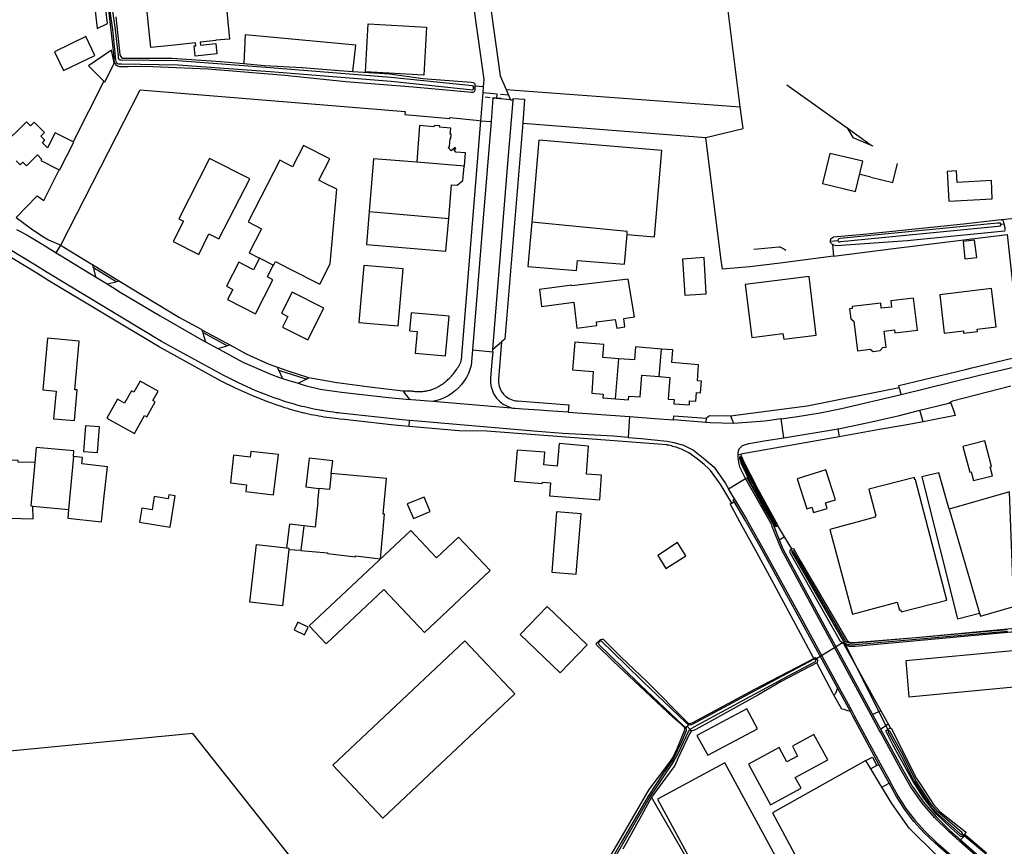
# Model space of a CAD drawing. Header units: metres. Extents: x 174255 to 175175, y 462028 to 462911.
# Tile 196 of 256: x 175053.86 to 175056.7, y 462721.82 to 462724.2. Entities that reach past the tile are written whole.
import ezdxf

# ---------------------------------------------------------------- set-up
doc = ezdxf.new("R2010")
doc.units = ezdxf.units.M
doc.layers.add('N-XX-AL-LIJN_0.20-G', color=7, linetype='Continuous', lineweight=25)

# ---------------------------------------------------------------- blocks, each defined once
blk = doc.blocks.new('Situatie')
at = {"lineweight": -3}
for p, q in [((-1.9421, 10.4096), (-2.03, 10.2345)), ((0.0233, 10.3989), (0.1966, 10.2748)), ((-0.8744, 10.3892), (-0.8783, 10.3895)), ((-0.8004, 10.3717), (-0.7766, 10.3704)), ((-0.7847, 10.3856), (-0.111, 10.3354)), ((-0.8454, 10.3643), (-0.8308, 10.3626)), ((-0.8226, 10.3603), (-0.8281, 10.2933)), ((-0.7716, 10.3562), (-0.8226, 10.3603)), ((-0.8224, 10.3622), (-0.7987, 10.3605)), ((0.1966, 10.2748), (0.2653, 10.2256)), ((0.2653, 10.2256), (0.2706, 10.2234)), ((0.2653, 10.2256), (0.2675, 10.2241)), ((-1.0416, 10.1775), (-0.9046, 10.1659)), ((0.3275, 10.1183), (0.3415, 10.1727)), ((0.2378, 10.1397), (0.2323, 10.1411)), ((0.2641, 10.1329), (0.2378, 10.1397)), ((0.2641, 10.1329), (0.3275, 10.1183)), ((-1.1787, 10.0348), (-0.9498, 10.0144)), ((0.6384, 9.9979), (0.6475, 9.9992)), ((0.1489, 9.949), (0.1696, 9.9508)), ((-0.0719, 9.926), (-0.0608, 9.927)), ((-0.0608, 9.927), (-0.0002, 9.9325)), ((-0.0002, 9.9325), (0.0027, 9.9327)), ((0.0027, 9.9327), (0.0143, 9.9268)), ((0.0143, 9.9268), (0.0204, 9.9238)), ((-1.4545, 9.8801), (-1.4945, 9.9007)), ((-1.972, 9.8721), (-1.9744, 9.8819)), ((-1.9744, 9.8819), (-1.8965, 9.8345)), ((-1.8965, 9.8345), (-1.9068, 9.8321)), ((-1.66, 9.6947), (-1.6574, 9.6863)), ((-1.66, 9.6947), (-1.5795, 9.6511)), ((-0.8227, 9.6391), (-0.798, 9.6598)), ((-1.5795, 9.6511), (-1.5873, 9.6487)), ((-0.8814, 9.6365), (-0.8233, 9.6313)), ((-0.8233, 9.6313), (-0.8227, 9.6391)), ((-0.3443, 9.5596), (-0.3381, 9.6389)), ((-0.4696, 9.4955), (-0.4606, 9.6113)), ((-1.4381, 9.5774), (-1.4425, 9.5868)), ((-1.3603, 9.5528), (-1.3519, 9.5573)), ((-1.0618, 9.4938), (-1.081, 9.5185)), ((-0.7589, 9.4681), (-0.9955, 9.4884)), ((0.4149, 9.4297), (0.4058, 9.4628)), ((-1.0638, 9.416), (-1.0623, 9.4333)), ((-0.6057, 9.4572), (-0.4298, 9.4447)), ((-0.4298, 9.4447), (-0.434, 9.3845)), ((-0.2101, 9.4275), (-0.303, 9.4351)), ((-0.2091, 9.4398), (-0.2101, 9.4275)), ((0.0139, 9.384), (0.0066, 9.4383)), ((-2.0295, 9.3301), (-2.0432, 9.1778)), ((-0.1172, 9.335), (-0.1094, 9.3364)), ((-0.1117, 9.3299), (-0.1108, 9.3281)), ((-0.1094, 9.3364), (-0.1087, 9.3307)), ((-0.145, 9.2373), (-0.0956, 9.2662)), ((-2.1459, 9.1871), (-2.0432, 9.1778)), ((0.4903, 9.178), (0.5773, 8.8791)), ((-0.0107, 9.128), (-0.0138, 9.1274)), ((-0.0138, 9.1274), (0.001, 9.0905)), ((-0.008, 9.1325), (-0.006, 9.1289)), ((-1.4098, 9.0626), (-1.3755, 9.0604)), ((0.0386, 9.0578), (0.0354, 9.0637)), ((-0.5189, 8.7982), (-0.5176, 8.7968)), ((0.1051, 8.7457), (0.1094, 8.7473)), ((0.2695, 8.5878), (0.2925, 8.5455)), ((0.2933, 8.5981), (0.3141, 8.5607)), ((-0.2634, 8.5545), (-0.2674, 8.55)), ((-0.2597, 8.5587), (-0.2634, 8.5545)), ((-0.2634, 8.5545), (-0.255, 8.5451)), ((-0.2561, 8.5625), (-0.2597, 8.5587)), ((-0.2674, 8.55), (-0.2703, 8.5464)), ((-0.2513, 8.5404), (-0.255, 8.5451)), ((0.3158, 8.541), (0.3134, 8.5452)), ((0.2821, 8.4414), (0.2879, 8.4446)), ((0.2964, 8.3789), (0.3169, 8.3909)), ((0.5971, 8.1851), (0.5276, 8.2439)), ((0.5311, 8.241), (0.5276, 8.2439)), ((0.5228, 8.2273), (0.5871, 8.1705)), ((0.5366, 8.2422), (0.597, 8.1903))]:
    blk.add_line(p, q, dxfattribs=at)
for points in [[(-2.1944, 10.0178), (-2.1338, 10.0792), (-2.1147, 10.0658), (-2.0704, 10.1541)], [(-0.8783, 10.3895), (-0.8782, 10.3923), (-0.8784, 10.3939), (-0.8789, 10.395), (-0.881, 10.3957), (-1.1164, 10.4203), (-1.4639, 10.4479), (-1.7293, 10.4676), (-1.8921, 10.4698), (-1.8947, 10.4703), (-1.8973, 10.4715), (-1.8985, 10.473), (-1.8993, 10.4757), (-1.9002, 10.4815), (-1.9085, 10.5585), (-1.9505, 10.8496)], [(-1.9593, 10.8493), (-1.9173, 10.5582), (-1.9089, 10.4812), (-1.9089, 10.4745), (-1.9074, 10.4668), (-1.9064, 10.4629), (-1.9036, 10.4608), (-1.9011, 10.4594), (-1.8972, 10.4589), (-1.8913, 10.4589), (-1.7285, 10.4567), (-1.4631, 10.437), (-1.1156, 10.4094), (-0.8802, 10.3848), (-0.8798, 10.385), (-0.8789, 10.3863), (-0.8783, 10.3892), (-0.8783, 10.3895)], [(-1.907, 10.594), (-1.8956, 10.4864), (-1.8946, 10.4833), (-1.8911, 10.4773), (-1.888, 10.4755), (-1.882, 10.4753), (-1.7467, 10.4756), (-1.6053, 10.4656), (-1.5393, 10.46)], [(-2.1017, 11.8458), (-2.0807, 11.6694), (-2.0603, 11.5266), (-2.013, 11.2171), (-1.9911, 11.0448), (-1.9748, 10.9075), (-1.9515, 10.7642), (-1.9306, 10.6321), (-1.9166, 10.5137), (-1.9134, 10.4781), (-1.9128, 10.4697), (-1.9124, 10.4687), (-1.9133, 10.467)], [(-1.5804, 10.5307), (-1.6194, 10.5275), (-1.6192, 10.526), (-1.665, 10.5212), (-1.6641, 10.5127), (-1.6201, 10.5173), (-1.617, 10.4877), (-1.6787, 10.4812), (-1.6819, 10.5108), (-1.6769, 10.5114), (-1.6778, 10.5198), (-1.7388, 10.5134), (-1.8063, 10.5063), (-1.8196, 10.6273), (-1.8167, 10.6276), (-1.7445, 10.636), (-1.592, 10.6509), (-1.5804, 10.5307)], [(-0.8493, 10.3931), (-0.8476, 10.4139), (-0.8764, 10.6186), (-0.9258, 10.6725)], [(-0.111, 10.3354), (-0.1491, 10.6348), (-0.1487, 10.6617)], [(-0.8312, 10.6372), (-0.802, 10.4245), (-0.7847, 10.3856)], [(-1.9314, 10.575), (-1.9363, 10.6158), (-1.9673, 10.6121), (-1.9612, 10.5606), (-1.9314, 10.575)], [(-1.021, 10.4265), (-1.1891, 10.4358), (-1.1814, 10.5741), (-1.0133, 10.5647), (-1.021, 10.4265)], [(-1.9679, 10.4835), (-1.9939, 10.5375), (-2.084, 10.4941), (-2.058, 10.4401), (-1.9679, 10.4835)], [(-1.5393, 10.46), (-1.4795, 10.4549), (-1.3716, 10.4486), (-1.2652, 10.4405), (-1.2254, 10.4376), (-1.2166, 10.5128), (-1.5357, 10.5423), (-1.5393, 10.46)], [(-1.9421, 10.4096), (-1.9394, 10.4068), (-1.912, 10.461), (-1.9133, 10.467), (-1.9198, 10.4988), (-1.9859, 10.454), (-1.9421, 10.4096)], [(-2.1944, 10.0178), (-2.1539, 9.9878), (-2.1499, 9.9849), (-2.1198, 9.9644), (-2.1013, 9.9533), (-2.066, 9.9377), (-1.8376, 10.3842), (-1.2036, 10.3328), (-1.0751, 10.3224), (-1.0757, 10.314), (-0.9465, 10.3018), (-0.9465, 10.3045), (-0.8705, 10.2968), (-0.8573, 10.2957), (-0.8508, 10.3756), (-0.8493, 10.3931), (-0.8742, 10.3955), (-0.8744, 10.3892), (-0.8746, 10.3849), (-0.8755, 10.3808), (-0.8767, 10.3784), (-0.88, 10.3772), (-0.885, 10.3772), (-0.8935, 10.3778), (-1.0516, 10.3923), (-1.2462, 10.4078), (-1.4209, 10.4254), (-1.6419, 10.4443), (-1.8013, 10.4506), (-1.8509, 10.4514), (-1.8718, 10.4503), (-1.882, 10.4503), (-1.8897, 10.4502), (-1.8967, 10.4504), (-1.9022, 10.4522), (-1.9055, 10.4546), (-1.9082, 10.458), (-1.9109, 10.464), (-1.9124, 10.4687)], [(-1.2254, 10.4376), (-1.1192, 10.4301), (-1.0238, 10.4171), (-0.8853, 10.4066), (-0.8802, 10.4058), (-0.8755, 10.4038), (-0.8745, 10.4017), (-0.8742, 10.4002), (-0.8742, 10.3965), (-0.8742, 10.3955)], [(-0.8226, 10.3603), (-0.8224, 10.3622), (-0.811, 10.3605), (-0.8108, 10.3725), (-0.8508, 10.3756)], [(-0.7847, 10.3856), (-0.7716, 10.3562), (-0.7645, 10.3557), (-0.7641, 10.3599), (-0.7321, 10.3573), (-0.7365, 10.2896), (-0.7365, 10.2891), (-0.2104, 10.2474), (-0.1032, 10.2736), (-0.111, 10.3354)], [(-0.8227, 9.6391), (-0.7789, 10.1846), (-0.7647, 10.3536), (-0.7645, 10.3557)], [(-2.0704, 10.1541), (-2.0695, 10.1536), (-2.0286, 10.2338), (-2.03, 10.2345), (-2.0821, 10.2611), (-2.1042, 10.2177), (-2.1082, 10.2218), (-2.1188, 10.2324), (-2.1117, 10.2394), (-2.1233, 10.2511), (-2.1127, 10.2616), (-2.1425, 10.2916), (-2.1531, 10.281), (-2.1647, 10.2927), (-2.2355, 10.2221)], [(-2.1941, 10.1804), (-2.1826, 10.1689), (-2.1754, 10.1761), (-2.1648, 10.1655), (-2.1331, 10.1971), (-2.1209, 10.1849), (-2.123, 10.1809), (-2.0704, 10.1541)], [(-1.081, 9.5185), (-1.06, 9.5191), (-1.0569, 9.5185), (-1.0537, 9.518), (-1.0506, 9.5176), (-1.0474, 9.5172), (-1.0443, 9.517), (-1.0411, 9.5168), (-1.038, 9.5167), (-1.0348, 9.5167), (-1.0316, 9.5167), (-1.0303, 9.5168), (-1.0272, 9.517), (-1.0241, 9.5172), (-1.0209, 9.5175), (-1.0178, 9.5179), (-1.0147, 9.5184), (-1.0116, 9.519), (-1.0085, 9.5196), (-1.0054, 9.5204), (-1.0024, 9.5212), (-1.001, 9.5215), (-0.9984, 9.5223), (-0.9958, 9.5232), (-0.9933, 9.5241), (-0.9907, 9.5252), (-0.9883, 9.5262), (-0.9858, 9.5274), (-0.9834, 9.5286), (-0.981, 9.5299), (-0.9794, 9.5308), (-0.9762, 9.5328), (-0.9731, 9.5348), (-0.97, 9.5369), (-0.9669, 9.539), (-0.9639, 9.5412), (-0.9609, 9.5435), (-0.958, 9.5458), (-0.9551, 9.5482), (-0.9534, 9.5497), (-0.9509, 9.5519), (-0.9486, 9.5542), (-0.9462, 9.5565), (-0.9439, 9.5589), (-0.9417, 9.5613), (-0.9395, 9.5638), (-0.9374, 9.5664), (-0.9364, 9.5677), (-0.9338, 9.571), (-0.9313, 9.5743), (-0.9289, 9.5777), (-0.9266, 9.5811), (-0.9243, 9.5846), (-0.9221, 9.5881), (-0.9199, 9.5917), (-0.9188, 9.5937), (-0.9178, 9.5954), (-0.917, 9.5971), (-0.9162, 9.5989), (-0.9155, 9.6007), (-0.9148, 9.6026), (-0.9142, 9.6044), (-0.9137, 9.6063), (-0.9136, 9.6068), (-0.9132, 9.6087), (-0.9129, 9.6107), (-0.9126, 9.6126), (-0.9125, 9.6146), (-0.9124, 9.6165), (-0.9124, 9.6185), (-0.9124, 9.6205), (-0.9125, 9.6209), (-0.8573, 10.2957), (-0.8281, 10.2933)], [(-0.9046, 10.1659), (-0.9014, 10.2033), (-0.9291, 10.2056), (-0.9341, 10.2116), (-0.9291, 10.2158), (-0.9312, 10.2183), (-0.9426, 10.2086), (-0.9511, 10.2186), (-0.948, 10.2212), (-0.9461, 10.2449), (-0.9439, 10.2447), (-0.943, 10.2568), (-0.9452, 10.257), (-0.9438, 10.2746), (-0.9761, 10.2771), (-0.9758, 10.2812), (-0.992, 10.2824), (-0.9923, 10.2784), (-1.0334, 10.2816), (-1.0416, 10.1775)], [(-0.8281, 10.2933), (-0.8529, 9.9922), (-0.8814, 9.6365)], [(-0.7365, 10.2891), (-0.7885, 9.6677), (-0.798, 9.6598)], [(0.1966, 10.2748), (0.2127, 10.2476), (0.2653, 10.2256)], [(-0.4367, 9.9682), (-0.3575, 9.9614), (-0.337, 10.21), (-0.6908, 10.24), (-0.711, 10.004)], [(0.157, 9.9059), (0.0035, 9.8861), (-0.0835, 9.8755), (-0.1626, 9.8684), (-0.1672, 9.9018), (-0.1671, 9.9018), (-0.2104, 10.2474)], [(-1.4545, 9.8801), (-1.4536, 9.8796), (-1.4479, 9.8907), (-1.4076, 9.8701), (-1.3202, 9.8256), (-1.2906, 9.8841), (-1.2721, 10.0984), (-1.3053, 10.1154), (-1.3234, 10.1247), (-1.292, 10.1861), (-1.3677, 10.2248), (-1.3991, 10.1634), (-1.4359, 10.1822), (-1.527, 10.0044), (-1.4886, 9.9846), (-1.5239, 9.9159), (-1.4945, 9.9007)], [(0.2207, 10.0924), (0.2413, 10.179), (0.1465, 10.2016), (0.1259, 10.115), (0.2207, 10.0924)], [(-1.6689, 9.9112), (-1.6394, 9.97), (-1.611, 9.9558), (-1.5216, 10.1286), (-1.6375, 10.1871), (-1.7258, 10.0134), (-1.713, 10.007), (-1.7425, 9.9481), (-1.6689, 9.9112)], [(-1.0416, 10.1775), (-1.0416, 10.1767), (-1.166, 10.1864), (-1.1787, 10.0348)], [(-0.9498, 10.0144), (-0.9416, 10.1112), (-0.9252, 10.1099), (-0.909, 10.1235), (-0.9055, 10.1651), (-0.9047, 10.165), (-0.9046, 10.1659)], [(0.4845, 10.1501), (0.4889, 10.0647), (0.6138, 10.071), (0.6112, 10.1234), (0.5131, 10.1184), (0.5114, 10.1515), (0.4845, 10.1501)], [(-1.1787, 10.0348), (-1.1866, 9.9398), (-0.9578, 9.9204), (-0.9498, 10.0144)], [(-0.711, 10.004), (-0.7219, 9.8765), (-0.5825, 9.8645), (-0.5798, 9.8935), (-0.4442, 9.8828), (-0.4367, 9.9682)], [(-0.4367, 9.9682), (-0.436, 9.9775), (-0.711, 10.004)], [(0.1489, 9.949), (0.1489, 9.9509), (0.1495, 9.9558), (0.1538, 9.9595), (0.1573, 9.9615), (0.2431, 9.9692), (0.5312, 9.9995), (0.6398, 10.0113), (0.6413, 10.0106)], [(0.7375, 9.7607), (0.7328, 9.7998), (0.7298, 9.8255), (0.7297, 9.8259), (0.7069, 10.0177), (0.6413, 10.0106), (0.6428, 10.0098), (0.6453, 10.008), (0.6475, 9.9992), (0.6502, 9.9881), (0.6504, 9.9822), (0.6487, 9.9781), (0.3694, 9.9499), (0.1657, 9.9361), (0.1582, 9.9376), (0.1543, 9.9398), (0.1541, 9.94), (0.157, 9.9059), (0.33, 9.9282), (0.6565, 9.9682), (0.673, 9.8196), (0.676, 9.7928), (0.6804, 9.7527)], [(0.6384, 9.9979), (0.638, 9.9997), (0.6362, 10.0014), (0.629, 10.0006), (0.1765, 9.9566), (0.1728, 9.9558), (0.1709, 9.9542), (0.1696, 9.9523), (0.1696, 9.9504), (0.1702, 9.9489), (0.1724, 9.9478), (0.1757, 9.9478), (0.1785, 9.9484), (0.631, 9.9924), (0.6343, 9.9929), (0.6376, 9.9932), (0.6387, 9.9944), (0.6387, 9.9969), (0.6384, 9.9979)], [(-1.0638, 9.416), (-1.0853, 9.4179), (-1.1158, 9.4212), (-1.2496, 9.4359), (-1.2637, 9.4374), (-1.2684, 9.4379), (-1.2765, 9.4389), (-1.2845, 9.4399), (-1.2925, 9.441), (-1.3005, 9.4422), (-1.3085, 9.4434), (-1.3165, 9.4447), (-1.3235, 9.446), (-1.3315, 9.4475), (-1.3395, 9.449), (-1.3451, 9.4502), (-1.353, 9.4519), (-1.3609, 9.4537), (-1.3688, 9.4555), (-1.37, 9.4558), (-1.3772, 9.4576), (-1.3843, 9.4594), (-1.3915, 9.4614), (-1.3986, 9.4634), (-1.4057, 9.4655), (-1.4128, 9.4676), (-1.4212, 9.4703), (-1.4306, 9.4733), (-1.4401, 9.4764), (-1.4495, 9.4796), (-1.4589, 9.4829), (-1.4624, 9.4842), (-1.4704, 9.4871), (-1.5111, 9.5031), (-1.5636, 9.5267), (-1.6044, 9.547), (-1.7136, 9.6068), (-1.7851, 9.6459), (-2.0999, 9.8356), (-2.114, 9.8441), (-2.1342, 9.857), (-2.3038, 9.9585)], [(-2.1929, 9.9832), (-2.1656, 9.968), (-2.1177, 9.9394), (-2.0791, 9.916)], [(0.1541, 9.94), (0.1489, 9.9451), (0.1489, 9.949)], [(0.569, 9.9022), (0.5631, 9.9519), (0.5297, 9.9481), (0.5353, 9.8984), (0.569, 9.9022)], [(-1.0623, 9.4333), (-1.0836, 9.4351), (-1.2612, 9.4546), (-1.2656, 9.4551), (-1.2736, 9.456), (-1.2816, 9.457), (-1.2895, 9.4581), (-1.2975, 9.4592), (-1.3054, 9.4605), (-1.3133, 9.4618), (-1.3176, 9.4626), (-1.3255, 9.464), (-1.3334, 9.4655), (-1.3412, 9.4671), (-1.3491, 9.4688), (-1.3569, 9.4706), (-1.3647, 9.4724), (-1.3649, 9.4724), (-1.3721, 9.4742), (-1.3793, 9.4761), (-1.3865, 9.478), (-1.3937, 9.48), (-1.4008, 9.4821), (-1.4079, 9.4843), (-1.4087, 9.4845), (-1.4181, 9.4875), (-1.4274, 9.4905), (-1.4367, 9.4936), (-1.446, 9.4968), (-1.4552, 9.5001), (-1.4645, 9.5034), (-1.5045, 9.5192), (-1.5562, 9.5424), (-1.5966, 9.5625), (-1.7764, 9.6609), (-2.1049, 9.8588), (-2.1389, 9.8806), (-2.2118, 9.9247)], [(-2.0791, 9.916), (-2.066, 9.9377), (-2.0568, 9.932), (-1.9786, 9.8845), (-1.9744, 9.8819)], [(-2.0791, 9.916), (-2.0648, 9.9074), (-1.9656, 9.8465)], [(-1.4945, 9.9007), (-1.5115, 9.8671), (-1.5535, 9.8887), (-1.589, 9.8195), (-1.5712, 9.8105), (-1.5858, 9.7817), (-1.5058, 9.7407), (-1.4558, 9.8385), (-1.4714, 9.8465), (-1.4545, 9.8801)], [(-0.2708, 9.7941), (-0.209, 9.7981), (-0.215, 9.9022), (-0.2774, 9.8974), (-0.2708, 9.7941)], [(-1.9068, 9.8321), (-1.972, 9.8721), (-1.9698, 9.8632), (-1.9656, 9.8465), (-1.9324, 9.8261), (-1.9068, 9.8321)], [(-1.081, 9.8694), (-1.1942, 9.8794), (-1.208, 9.7154), (-1.0955, 9.7056), (-1.081, 9.8694)], [(-1.8965, 9.8345), (-1.724, 9.7295), (-1.6617, 9.6957), (-1.66, 9.6947)], [(-0.5899, 9.7735), (-0.581, 9.6995), (-0.5236, 9.7064), (-0.5248, 9.717), (-0.4707, 9.7241), (-0.4665, 9.6992), (-0.443, 9.7031), (-0.4463, 9.7272), (-0.4158, 9.7312), (-0.4339, 9.8404), (-0.5956, 9.8209), (-0.5959, 9.8231), (-0.6889, 9.81), (-0.683, 9.7612), (-0.5899, 9.7735)], [(0.1077, 9.6786), (0.087, 9.8473), (-0.0967, 9.8251), (-0.0778, 9.6723), (0.0118, 9.6834), (0.0138, 9.6672), (0.1077, 9.6786)], [(-1.9324, 9.8261), (-1.9169, 9.8165), (-1.8946, 9.8028), (-1.7799, 9.7342), (-1.655, 9.6625), (-1.6491, 9.6593)], [(-1.4002, 9.8023), (-1.4309, 9.7418), (-1.4126, 9.7325), (-1.428, 9.7022), (-1.3555, 9.6654), (-1.3094, 9.7563), (-1.4002, 9.8023)], [(0.5701, 9.6963), (0.6248, 9.7029), (0.6116, 9.813), (0.4627, 9.7952), (0.4759, 9.6851), (0.5307, 9.6916), (0.5315, 9.6849), (0.5709, 9.6896), (0.5701, 9.6963)], [(0.3332, 9.6854), (0.3986, 9.6933), (0.3874, 9.7856), (0.3219, 9.7777), (0.3241, 9.7598), (0.2946, 9.7563), (0.2928, 9.7711), (0.2104, 9.7611), (0.2111, 9.7556), (0.2035, 9.7546), (0.207, 9.7262), (0.2156, 9.7189), (0.2261, 9.6341), (0.2625, 9.6386), (0.2711, 9.6319), (0.2917, 9.6344), (0.2986, 9.6431), (0.3084, 9.6444), (0.303, 9.69), (0.3322, 9.6938), (0.3332, 9.6854)], [(-0.9489, 9.7339), (-1.0577, 9.7435), (-1.0624, 9.6916), (-1.0404, 9.6896), (-1.0459, 9.6269), (-0.959, 9.6192), (-0.9489, 9.7339)], [(-2.013, 9.6619), (-2.1041, 9.67), (-2.1173, 9.5213), (-2.0795, 9.5179), (-2.0865, 9.4384), (-2.0261, 9.4331), (-2.0183, 9.5214), (-2.0254, 9.522), (-2.013, 9.6619)], [(-1.6141, 9.6405), (-1.5873, 9.6487), (-1.6574, 9.6863), (-1.6549, 9.6781), (-1.6491, 9.6593), (-1.6141, 9.6405)], [(-0.798, 9.6598), (-0.8066, 9.5522), (-0.8068, 9.5471), (-0.8065, 9.542), (-0.8058, 9.5369), (-0.8047, 9.5319), (-0.8031, 9.5271), (-0.801, 9.5223), (-0.7986, 9.5178), (-0.7958, 9.5136), (-0.7926, 9.5096), (-0.7891, 9.5059), (-0.7852, 9.5025), (-0.7811, 9.4994), (-0.7767, 9.4968), (-0.7721, 9.4946), (-0.7673, 9.4927), (-0.7624, 9.4913), (-0.7573, 9.4904), (-0.7522, 9.4899), (-0.6046, 9.479), (-0.6057, 9.4572)], [(-0.4606, 9.6113), (-0.5064, 9.6149), (-0.5035, 9.652), (-0.5873, 9.6587), (-0.5936, 9.5789), (-0.5338, 9.5742), (-0.5385, 9.5122), (-0.5058, 9.5096), (-0.5066, 9.4984), (-0.4696, 9.4955)], [(-1.6141, 9.6405), (-1.5998, 9.6328), (-1.5416, 9.6016), (-1.4595, 9.5655), (-1.4391, 9.5585), (-1.4276, 9.5545)], [(-1.5795, 9.6511), (-1.5324, 9.6255), (-1.4692, 9.5962), (-1.4425, 9.5868)], [(-0.8814, 9.6365), (-0.885, 9.5916), (-0.8886, 9.5799), (-0.8932, 9.5685), (-0.8988, 9.5576), (-0.9053, 9.5472), (-0.9127, 9.5374), (-0.9209, 9.5283), (-0.9299, 9.5199), (-0.9395, 9.5124), (-0.9498, 9.5057), (-0.9606, 9.4999), (-0.9719, 9.4951), (-0.9835, 9.4912), (-0.9955, 9.4884)], [(-0.8233, 9.6313), (-0.8248, 9.6131), (-0.8293, 9.5566), (-0.8297, 9.5496), (-0.8294, 9.5427), (-0.8286, 9.5358), (-0.8272, 9.529), (-0.8252, 9.5224), (-0.8227, 9.5159), (-0.8196, 9.5097), (-0.816, 9.5037), (-0.8119, 9.4981), (-0.8074, 9.4929), (-0.8024, 9.4881), (-0.797, 9.4837), (-0.7913, 9.4797), (-0.7853, 9.4763), (-0.779, 9.4734), (-0.7724, 9.4711), (-0.7657, 9.4693), (-0.7589, 9.4681)], [(-0.3381, 9.6389), (-0.4129, 9.6449), (-0.4158, 9.6078), (-0.4606, 9.6113)], [(-0.3443, 9.5596), (-0.314, 9.5573), (-0.3189, 9.495), (-0.3015, 9.4937), (-0.3025, 9.4816), (-0.2576, 9.4781), (-0.2567, 9.4901), (-0.2391, 9.4888), (-0.2372, 9.514), (-0.2251, 9.513), (-0.2224, 9.5469), (-0.2345, 9.5479), (-0.2309, 9.5939), (-0.3076, 9.6), (-0.3048, 9.6363), (-0.3381, 9.6389)], [(0.3463, 9.5288), (0.3449, 9.5344), (0.5371, 9.5805), (0.5549, 9.5847), (0.5993, 9.5954), (0.5994, 9.5954), (0.6987, 9.6193)], [(-1.4425, 9.5868), (-1.41, 9.5754), (-1.3562, 9.5581), (-1.3519, 9.5573)], [(-1.4381, 9.5774), (-1.4276, 9.5545), (-1.4126, 9.5494), (-1.3833, 9.5406), (-1.3695, 9.5479), (-1.3603, 9.5528), (-1.4381, 9.5774)], [(0.3514, 9.5079), (0.5769, 9.5634), (0.711, 9.5957)], [(-1.8006, 9.4911), (-1.7857, 9.5177), (-1.8378, 9.5469), (-1.8556, 9.5152), (-1.8623, 9.5189), (-1.882, 9.4836), (-1.9023, 9.495), (-1.933, 9.4402), (-1.8538, 9.3959), (-1.8245, 9.4481), (-1.818, 9.4445), (-1.794, 9.4874), (-1.8006, 9.4911)], [(-1.3519, 9.5573), (-1.2721, 9.5427), (-1.2709, 9.5425), (-1.1842, 9.5315), (-1.1222, 9.5236), (-1.081, 9.5185)], [(-0.4696, 9.4955), (-0.4325, 9.4925), (-0.4316, 9.5038), (-0.3991, 9.5013), (-0.3941, 9.5636), (-0.3443, 9.5596)], [(-1.3833, 9.5406), (-1.3628, 9.5345), (-1.3199, 9.5235), (-1.258, 9.5152), (-1.1228, 9.4995), (-1.0618, 9.4938)], [(-0.1396, 9.447), (0.0815, 9.4757), (0.3463, 9.5288)], [(0.3514, 9.5079), (0.3479, 9.5224), (0.3463, 9.5288)], [(0.6677, 9.532), (0.6341, 9.524), (0.4994, 9.4888), (0.4941, 9.4861)], [(-0.9955, 9.4884), (-1.0572, 9.4934), (-1.0618, 9.4938)], [(0.0066, 9.4383), (0.054, 9.445), (0.1188, 9.4555), (0.1804, 9.468), (0.3514, 9.5079)], [(-0.6057, 9.4572), (-0.6655, 9.4614), (-0.6888, 9.4631), (-0.7358, 9.4664), (-0.7589, 9.4681)], [(0.1706, 9.4093), (0.1714, 9.4094), (0.2663, 9.4298), (0.3175, 9.4408), (0.3466, 9.4481), (0.4058, 9.4628)], [(0.4058, 9.4628), (0.4888, 9.4835), (0.4941, 9.4861)], [(0.4941, 9.4861), (0.4978, 9.4756), (0.5032, 9.4601), (0.5069, 9.4481), (0.4437, 9.4354), (0.4199, 9.4306), (0.4149, 9.4297)], [(-0.434, 9.3845), (-0.4762, 9.388), (-0.6214, 9.396), (-0.6694, 9.4), (-0.6941, 9.4021), (-1.0387, 9.4313), (-1.0623, 9.4333)], [(-0.4298, 9.4447), (-0.3565, 9.4395), (-0.303, 9.4351)], [(-0.303, 9.4351), (-0.302, 9.4465), (-0.2091, 9.4398)], [(-0.2091, 9.4398), (-0.1994, 9.4475), (-0.1396, 9.447)], [(-0.1396, 9.447), (-0.1333, 9.4328), (-0.1299, 9.4251)], [(0.0066, 9.4383), (0.0059, 9.4382), (-0.0264, 9.4336), (-0.0418, 9.4314), (-0.1299, 9.4251)], [(-1.9945, 9.4179), (-2.0001, 9.3444), (-1.9601, 9.3414), (-1.9545, 9.4149), (-1.9945, 9.4179)], [(-0.1358, 9.1959), (-0.1672, 9.2481), (-0.1733, 9.2576), (-0.1967, 9.2895), (-0.2004, 9.2938), (-0.2149, 9.3074), (-0.2351, 9.3235), (-0.2592, 9.3402), (-0.2722, 9.3473), (-0.2761, 9.349), (-0.2799, 9.3506), (-0.2838, 9.3522), (-0.2877, 9.3536), (-0.2917, 9.3551), (-0.2957, 9.3564), (-0.2967, 9.3567), (-0.3008, 9.358), (-0.3048, 9.3591), (-0.3088, 9.3602), (-0.3129, 9.3612), (-0.317, 9.3622), (-0.3211, 9.363), (-0.3222, 9.3632), (-0.8397, 9.4031), (-0.9208, 9.4037), (-1.0638, 9.416)], [(-0.1299, 9.4251), (-0.1978, 9.4265), (-0.2101, 9.4275)], [(-0.1172, 9.335), (-0.1172, 9.341), (-0.1138, 9.3519), (-0.105, 9.3612), (-0.0864, 9.3671), (-0.0362, 9.376), (0.0139, 9.384), (0.1706, 9.4093), (0.1697, 9.4091), (0.1737, 9.3868), (-0.1094, 9.3364)], [(0.4149, 9.4297), (0.3632, 9.4205), (0.3632, 9.4205), (0.2899, 9.4075), (0.2581, 9.4018), (0.1737, 9.3868)], [(-0.434, 9.3845), (-0.3959, 9.3814), (-0.3212, 9.374), (-0.3019, 9.3698), (-0.2742, 9.3624), (-0.2459, 9.3478), (-0.2164, 9.3255), (-0.1866, 9.299), (-0.1536, 9.2521), (-0.145, 9.2373)], [(0.5527, 9.2855), (0.5594, 9.2611), (0.6145, 9.2746), (0.6074, 9.3001), (0.6118, 9.3012), (0.5921, 9.3753), (0.5293, 9.3587), (0.549, 9.2846), (0.5527, 9.2855)], [(-2.0295, 9.3301), (-2.028, 9.3462), (-2.1368, 9.3555), (-2.1407, 9.3123)], [(-0.5155, 9.2054), (-0.5099, 9.276), (-0.5537, 9.2795), (-0.5473, 9.3601), (-0.6325, 9.3669), (-0.6377, 9.3025), (-0.6761, 9.3056), (-0.6732, 9.3422), (-0.7532, 9.3486), (-0.7603, 9.2589), (-0.6806, 9.2525), (-0.6803, 9.256), (-0.6572, 9.2542), (-0.6602, 9.2169), (-0.5155, 9.2054)], [(-2.1407, 9.3123), (-2.1885, 9.3136), (-2.1883, 9.3188), (-2.388, 9.3243), (-2.3927, 9.1575), (-2.1456, 9.1507), (-2.1459, 9.1871)], [(-2.0432, 9.1778), (-2.0455, 9.1523), (-2.0193, 9.1495), (-1.9487, 9.1419), (-1.9415, 9.2074), (-1.9314, 9.3), (-2.0049, 9.3091), (-2.0033, 9.3273), (-2.0295, 9.3301)], [(-1.5339, 9.2295), (-1.4534, 9.22), (-1.4399, 9.3355), (-1.5195, 9.3448), (-1.5214, 9.3285), (-1.5685, 9.334), (-1.5779, 9.2542), (-1.5317, 9.2488), (-1.5339, 9.2295)], [(-1.2875, 9.2812), (-1.2833, 9.3178), (-1.3512, 9.3255), (-1.3606, 9.2426), (-1.3233, 9.2383)], [(-0.0956, 9.2662), (-0.111, 9.2971), (-0.1156, 9.3125), (-0.1172, 9.3291), (-0.1172, 9.335)], [(-0.006, 9.1289), (-0.0064, 9.1288), (-0.0107, 9.128), (-0.0803, 9.2534), (-0.1079, 9.3093), (-0.1115, 9.3211), (-0.1125, 9.3246), (-0.1126, 9.3269), (-0.1118, 9.3299), (-0.1117, 9.3299)], [(-0.008, 9.1325), (-0.0074, 9.1329), (-0.0072, 9.1341), (-0.0082, 9.1362), (-0.061, 9.2323), (-0.1014, 9.3095), (-0.1086, 9.3272), (-0.109, 9.3281), (-0.1094, 9.3282), (-0.1102, 9.3282), (-0.1108, 9.3281), (-0.1111, 9.3281), (-0.1117, 9.3274), (-0.112, 9.3259), (-0.1048, 9.3082), (-0.0644, 9.2309), (-0.0116, 9.1349), (-0.0108, 9.1332), (-0.0102, 9.1323), (-0.0091, 9.1322), (-0.0081, 9.1324), (-0.008, 9.1325)], [(-0.1117, 9.3299), (-0.1092, 9.3307), (-0.1087, 9.3307), (-0.1085, 9.3306), (-0.1072, 9.3298), (-0.1063, 9.3279), (-0.106, 9.3272), (-0.105, 9.3231), (-0.1028, 9.3183), (-0.0604, 9.236), (-0.0041, 9.1336), (-0.0037, 9.1327), (-0.0035, 9.1316), (-0.0026, 9.1295), (-0.006, 9.1289)], [(-2.1407, 9.3123), (-2.1519, 9.1876), (-2.1459, 9.1871)], [(0.0995, 9.1688), (0.1385, 9.1806), (0.1341, 9.1965), (0.1628, 9.2057), (0.1351, 9.292), (0.0523, 9.2654), (0.08, 9.1791), (0.095, 9.1839), (0.0995, 9.1688)], [(-1.3233, 9.2383), (-1.3274, 9.1988), (-1.3259, 9.1985), (-1.334, 9.1269), (-1.366, 9.131), (-1.3661, 9.1306), (-1.3755, 9.0604), (-1.3756, 9.0596), (-1.2982, 9.0532), (-1.2985, 9.0506), (-1.218, 9.0411), (-1.2177, 9.0444), (-1.1465, 9.0355), (-1.1343, 9.1639), (-1.1388, 9.1643), (-1.1291, 9.2663), (-1.2875, 9.2812)], [(-1.2875, 9.2812), (-1.2928, 9.2349), (-1.3233, 9.2383)], [(-0.0138, 9.1274), (-0.0168, 9.137), (-0.0477, 9.1914), (-0.0917, 9.2684), (-0.0956, 9.2662)], [(0.5841, 8.1672), (0.5198, 8.2239), (0.4892, 8.251), (0.4489, 8.2903), (0.4123, 8.3332), (0.3799, 8.3793), (0.3518, 8.4282), (0.2919, 8.5372), (0.2885, 8.5433), (0.2656, 8.5856), (0.0464, 8.9898), (0.0075, 9.0622), (-0.0031, 9.0888), (-0.018, 9.1259), (-0.0209, 9.1352), (-0.0516, 9.1892), (-0.0956, 9.2662)], [(0.393, 9.2628), (0.3914, 9.2626), (0.39, 9.2695), (0.2586, 9.2358), (0.2785, 9.1594), (0.276, 9.1585), (0.2769, 9.155), (0.1467, 9.1201), (0.2117, 8.8768), (0.3407, 8.9114), (0.3468, 8.888), (0.351, 8.8891), (0.352, 8.8831), (0.4836, 8.9166), (0.393, 9.2628)], [(0.4903, 9.178), (0.4597, 9.2831), (0.4108, 9.2712), (0.5142, 8.8631), (0.5773, 8.8791)], [(-0.132, 9.2055), (-0.128, 9.2081), (-0.145, 9.2373)], [(-1.7365, 9.217), (-1.7551, 9.22), (-1.757, 9.208), (-1.7969, 9.2145), (-1.803, 9.1766), (-1.8326, 9.1814), (-1.8391, 9.1411), (-1.751, 9.1269), (-1.7365, 9.217)], [(-1.0515, 9.1519), (-1.0029, 9.1714), (-1.0208, 9.2128), (-1.0696, 9.1934), (-1.0515, 9.1519)], [(-0.1287, 9.2001), (-0.132, 9.2055), (-0.1282, 9.2079), (-0.1248, 9.2024), (-0.0929, 9.1493), (-0.0499, 9.0729), (0.0596, 8.8742), (0.1724, 8.6668), (0.2097, 8.5983), (0.2167, 8.5855), (0.2918, 8.4467), (0.3209, 8.393), (0.321, 8.3927), (0.3417, 8.3544), (0.3654, 8.3179), (0.3919, 8.2834), (0.4211, 8.2511), (0.4527, 8.2212), (0.5254, 8.1571)], [(0.5773, 8.8791), (0.5797, 8.8707), (0.6757, 8.8987), (0.6631, 9.2283), (0.4903, 9.178)], [(0.1008, 8.7494), (0.0699, 8.8064), (-0.0207, 8.9741), (-0.0638, 9.0537), (-0.1016, 9.1227), (-0.1054, 9.1297), (-0.14, 9.1934), (-0.1358, 9.1959), (-0.1287, 9.2001)], [(0.1685, 8.6647), (0.0557, 8.872), (-0.0539, 9.0707), (-0.0968, 9.147), (-0.1287, 9.2001)], [(-0.5688, 9.1653), (-0.6396, 9.171), (-0.6534, 8.9975), (-0.5827, 8.9919), (-0.5688, 9.1653)], [(-1.3661, 9.1306), (-1.4075, 9.1356), (-1.4163, 9.0669)], [(-0.0026, 9.1295), (-0.0016, 9.1276), (0.0151, 9.0992)], [(-1.3024, 8.7912), (-1.1365, 8.9477), (-1.0197, 8.8236), (-0.9697, 8.8708), (-0.8308, 9.0018), (-0.9217, 9.0982), (-0.9847, 9.0388), (-1.0587, 9.1173), (-1.351, 8.8431), (-1.3024, 8.7912)], [(0.001, 9.0905), (0.0151, 9.0992), (0.0359, 9.064)], [(-1.4098, 9.0626), (-1.4284, 8.9002), (-1.5218, 8.9108), (-1.5026, 9.077), (-1.4163, 9.0669), (-1.4094, 9.0661), (-1.4098, 9.0626)], [(-0.2679, 9.0444), (-0.2919, 9.0822), (-0.3485, 9.0455), (-0.3248, 9.0074), (-0.2679, 9.0444)], [(0.001, 9.0905), (0.0116, 9.0641), (0.0503, 8.9919), (0.2695, 8.5878)], [(0.0354, 9.0637), (0.0359, 9.064), (0.0367, 9.0645), (0.0402, 9.0651), (0.041, 9.065), (0.0424, 9.0649), (0.0621, 9.0289), (0.1944, 8.8038), (0.1971, 8.7995), (0.2028, 8.796), (0.2155, 8.7954), (0.3942, 8.8097), (0.6679, 8.8354), (0.671, 8.8343), (0.6718, 8.8329), (0.6721, 8.8306)], [(0.6721, 8.8306), (0.6723, 8.8292), (0.671, 8.8267), (0.6688, 8.8247), (0.219, 8.7839), (0.2036, 8.7839), (0.1944, 8.7864), (0.1866, 8.7904), (0.1854, 8.7911), (0.1774, 8.7982), (0.0326, 9.0526), (0.0324, 9.0575), (0.0328, 9.0608), (0.034, 9.0628), (0.0354, 9.0637)], [(0.6566, 8.8313), (0.2083, 8.7922), (0.2045, 8.793), (0.1988, 8.7948), (0.1955, 8.7964), (0.1926, 8.799), (0.1898, 8.8023), (0.0424, 9.0568), (0.0411, 9.0584), (0.04, 9.0584), (0.0391, 9.0581), (0.0386, 9.0578), (0.0377, 9.0573), (0.0371, 9.0564), (0.0371, 9.0554), (0.0375, 9.0544), (0.1849, 8.7998), (0.1867, 8.7975), (0.1893, 8.7945), (0.1945, 8.791), (0.1993, 8.7892), (0.2043, 8.7888), (0.2091, 8.7883), (0.6575, 8.8274)], [(-0.6296, 8.7076), (-0.5518, 8.7881), (-0.6662, 8.8985), (-0.7439, 8.818), (-0.6296, 8.7076)], [(-1.3943, 8.8311), (-1.3645, 8.8173), (-1.3542, 8.8395), (-1.384, 8.8533), (-1.3943, 8.8311)], [(-0.7596, 8.6472), (-0.9032, 8.7998), (-1.2827, 8.4426), (-1.1392, 8.29), (-0.7596, 8.6472)], [(-0.2703, 8.5464), (-0.2703, 8.5468), (-0.2705, 8.5492), (-0.2711, 8.5506), (-0.2788, 8.5578), (-0.3055, 8.5807), (-0.4317, 8.6993), (-0.4764, 8.7415), (-0.5242, 8.7881), (-0.525, 8.7905), (-0.5245, 8.7929), (-0.5189, 8.7982)], [(-0.2597, 8.5587), (-0.2609, 8.5591), (-0.2678, 8.5653), (-0.3902, 8.6816), (-0.441, 8.7315), (-0.5104, 8.7985), (-0.5132, 8.7993), (-0.5157, 8.7982), (-0.5174, 8.797), (-0.5176, 8.7968), (-0.5188, 8.7947), (-0.5193, 8.7928), (-0.5175, 8.7894), (-0.4489, 8.7225), (-0.3981, 8.6727), (-0.2757, 8.5564), (-0.2687, 8.5518), (-0.2674, 8.55)], [(-0.5189, 8.7982), (-0.5127, 8.804), (-0.5097, 8.8049), (-0.5069, 8.8045), (-0.5057, 8.8042), (-0.4533, 8.7531), (-0.3787, 8.682), (-0.2621, 8.5639), (-0.2588, 8.5625), (-0.2561, 8.5625)], [(0.3158, 8.541), (0.1875, 8.7965), (0.1051, 8.7457)], [(0.1866, 8.7904), (0.2933, 8.5981), (0.2695, 8.5878)], [(0.888, 8.6878), (0.8785, 8.7905), (0.3655, 8.7421), (0.3742, 8.639), (0.888, 8.6878)], [(-0.255, 8.5451), (-0.2537, 8.5465), (-0.247, 8.551), (-0.2453, 8.5518), (0.0117, 8.6901), (0.1032, 8.7393), (0.1052, 8.7408), (0.1063, 8.7425), (0.1063, 8.744), (0.1053, 8.7456), (0.1051, 8.7457), (0.1038, 8.7469), (0.1023, 8.7472), (0.0993, 8.7463), (0.0078, 8.697), (-0.2492, 8.5587), (-0.252, 8.558), (-0.2544, 8.558), (-0.2576, 8.558), (-0.2597, 8.5587)], [(-0.2561, 8.5625), (-0.2545, 8.5625), (-0.2461, 8.5656), (-0.0709, 8.6597), (0.1006, 8.7493), (0.1008, 8.7494), (0.1053, 8.7516), (0.1067, 8.751), (0.1088, 8.7481), (0.1094, 8.7473)], [(0.1094, 8.7473), (0.1108, 8.7455), (0.1115, 8.7424), (0.1106, 8.7403), (0.1096, 8.7367), (0.0064, 8.6833), (-0.0609, 8.6431), (-0.2385, 8.5445), (-0.2455, 8.5422), (-0.2501, 8.5414), (-0.2513, 8.5404)], [(0.1685, 8.6647), (0.167, 8.6586), (0.1669, 8.6584), (0.1626, 8.6485), (0.1582, 8.6438), (0.1554, 8.6492), (0.1096, 8.7367)], [(0.2057, 8.5962), (0.1987, 8.5987), (0.1881, 8.6024), (0.1808, 8.6029), (0.1582, 8.6438)], [(0.3169, 8.3909), (0.2879, 8.4446), (0.2127, 8.5833), (0.2057, 8.5962), (0.1685, 8.6647)], [(-0.2046, 8.4706), (-0.0612, 8.547), (-0.0922, 8.6046), (-0.2358, 8.5278), (-0.2046, 8.4706)], [(0.2925, 8.5455), (0.3141, 8.5607), (0.3206, 8.549)], [(-0.877, 7.5068), (-0.939, 7.5672), (-1.0441, 7.6712), (-1.008, 7.6773), (-1.1165, 7.8142), (-1.6859, 8.5328), (-2.4119, 8.4633), (-2.4103, 8.4475), (-2.4248, 8.4463)], [(-0.2674, 8.55), (-0.2673, 8.5499), (-0.2663, 8.5456), (-0.2663, 8.5411), (-0.2799, 8.5092), (-0.3049, 8.4571), (-0.3316, 8.4205), (-0.3763, 8.3527), (-0.4535, 8.2196), (-0.5334, 8.0812), (-0.6319, 7.9111), (-0.6893, 7.8142), (-0.775, 7.6657), (-0.8789, 7.4903), (-0.9921, 7.2896), (-1.1575, 6.9998), (-1.1718, 6.9809)], [(-1.1499, 6.9979), (-0.9892, 7.2784), (-0.8745, 7.4776), (-0.7686, 7.6593), (-0.6828, 7.8142), (-0.5541, 8.0307), (-0.4569, 8.2026), (-0.3702, 8.3519), (-0.3588, 8.3684), (-0.3183, 8.429), (-0.3067, 8.4447), (-0.2875, 8.4795), (-0.2596, 8.5395), (-0.2567, 8.5433), (-0.255, 8.5451)], [(-0.877, 7.5068), (-0.8752, 7.5099), (-0.6995, 7.8142), (-0.5464, 8.0751), (-0.4563, 8.2284), (-0.3729, 8.3719), (-0.3191, 8.4431), (-0.3054, 8.4635), (-0.2921, 8.4919), (-0.2707, 8.5439), (-0.2703, 8.5464)], [(-0.2513, 8.5404), (-0.2526, 8.5392), (-0.2559, 8.5345), (-0.2894, 8.463), (-0.2998, 8.4412), (-0.3664, 8.3498)], [(0.0538, 8.4682), (0.0233, 8.4519), (0.0004, 8.493), (-0.0876, 8.4454), (-0.024, 8.3282), (0.0639, 8.3758), (0.047, 8.407), (0.1405, 8.4576), (0.1005, 8.5303), (0.0388, 8.4964), (0.0538, 8.4682)], [(0.2925, 8.5455), (0.2958, 8.5393), (0.3558, 8.4303), (0.3836, 8.3818), (0.4158, 8.336), (0.4521, 8.2934), (0.4922, 8.2544), (0.5228, 8.2273)], [(0.5311, 8.241), (0.5271, 8.2372), (0.5253, 8.2368), (0.5225, 8.2373), (0.494, 8.2631), (0.4525, 8.302), (0.4169, 8.3474), (0.3861, 8.3955), (0.3287, 8.4983), (0.3072, 8.5405), (0.3072, 8.541), (0.3087, 8.5422), (0.3134, 8.5452)], [(0.3134, 8.5452), (0.3184, 8.5483), (0.3206, 8.549), (0.3229, 8.5485), (0.3959, 8.404), (0.408, 8.386), (0.4447, 8.3293), (0.4638, 8.3083), (0.5373, 8.2505), (0.5375, 8.25), (0.5379, 8.2492), (0.5379, 8.2478), (0.5378, 8.2474), (0.5344, 8.2441), (0.5311, 8.241)], [(0.5276, 8.2439), (0.5281, 8.2451), (0.528, 8.2466), (0.526, 8.2485), (0.4572, 8.3082), (0.4384, 8.3299), (0.3934, 8.3988), (0.3571, 8.4705), (0.319, 8.5404), (0.3181, 8.5414), (0.317, 8.5416), (0.316, 8.5412), (0.3158, 8.541), (0.3154, 8.5406), (0.3147, 8.5398), (0.3144, 8.539), (0.3144, 8.5384), (0.3148, 8.537), (0.3529, 8.4671), (0.3892, 8.3954), (0.4342, 8.3265), (0.453, 8.3048), (0.5218, 8.2451), (0.5237, 8.2437), (0.5252, 8.243), (0.5264, 8.2434), (0.5275, 8.2438), (0.5276, 8.2439)], [(-0.2366, 8.1256), (-0.3664, 8.3498), (-0.3954, 8.2975), (-0.449, 8.2003)], [(0.4531, 8.1831), (0.3751, 8.2612), (0.3245, 8.3318), (0.2964, 8.3789), (0.2647, 8.432), (0.2505, 8.4558), (-0.0179, 8.3048), (0.0449, 8.1873)], [(0.022, 8.116), (0.0246, 8.1174), (0.0087, 8.1468), (-0.1551, 8.4491), (-0.3489, 8.344), (-0.1692, 8.0124), (0.022, 8.116)], [(0.2505, 8.4558), (0.2693, 8.465), (0.2821, 8.4414), (0.2647, 8.432)], [(1.4348, 7.3713), (1.2357, 7.5435), (1.0537, 7.6996), (0.7846, 7.9292), (0.5224, 8.1537), (0.4497, 8.2178), (0.4178, 8.2479), (0.3884, 8.2805), (0.3617, 8.3153), (0.3379, 8.3521), (0.317, 8.3907), (0.3169, 8.3909)], [(0.5344, 8.2441), (0.5366, 8.2422), (0.5228, 8.2273)]]:
    blk.add_lwpolyline(points, dxfattribs=at)

msp = doc.modelspace()

# ---------------------------------------------------------------- block references
at = {"layer": 'N-XX-AL-LIJN_0.20-G'}
msp.add_blockref('Situatie', (175056.047, 462713.6112), dxfattribs=at)

doc.saveas('drawing.dxf')
